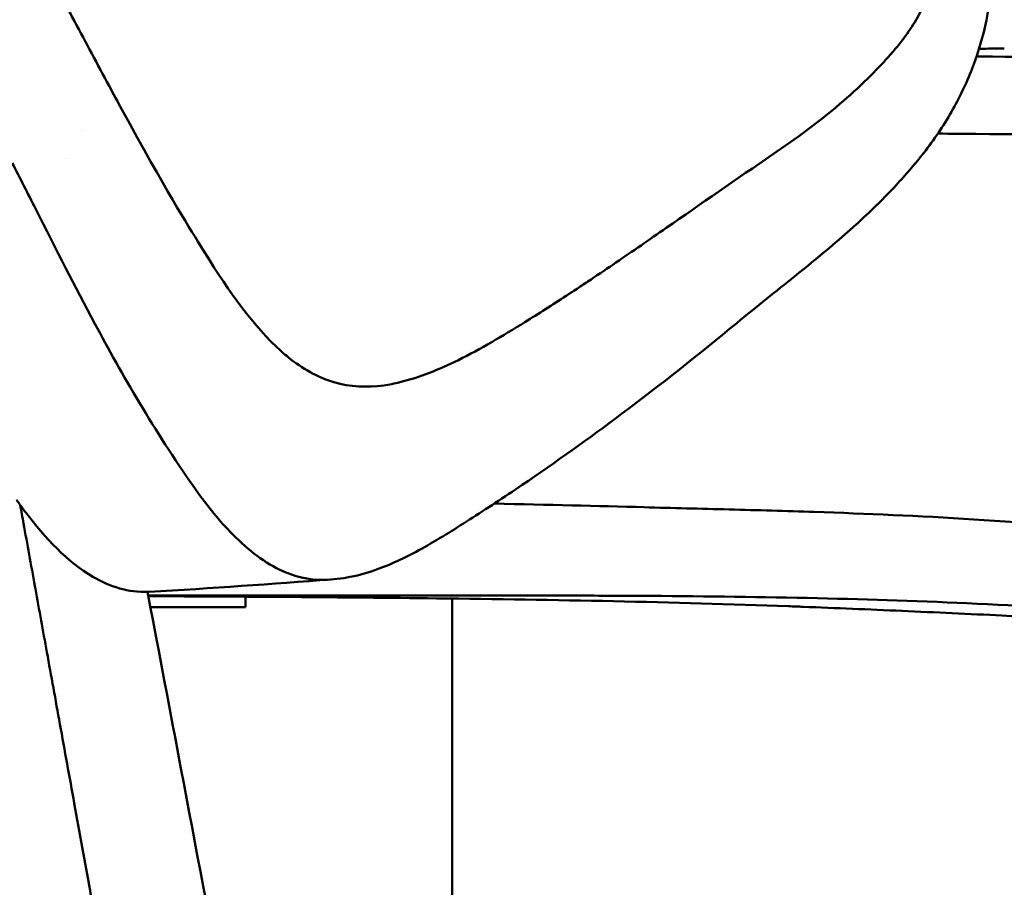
# Model space of a CAD drawing. Header units: millimetres. Extents: x 0 to 4686, y -120 to 1682.
# Tile 197 of 256: x 1212 to 1229, y 1399 to 1414. Entities that reach past the tile are written whole.
import ezdxf

# ---------------------------------------------------------------- set-up
doc = ezdxf.new("R2010")
doc.units = ezdxf.units.MM
doc.header["$LTSCALE"] = 2
doc.layers.add('Sichtbar (ISO)', color=7, linetype='Continuous', lineweight=50)

msp = doc.modelspace()

# ---------------------------------------------------------------- linework, layer by layer
at = {"layer": 'Sichtbar (ISO)'}
for p, q in [((1212.817, 1412.2532), (1212.8173, 1412.2532)), ((1212.5285, 1411.7721), (1212.5286, 1411.7717)), ((1215.5934, 1404.1396), (1215.5934, 1404.3178)), ((1213.9773, 1404.1396), (1214.5062, 1404.1396)), ((1215.5934, 1404.1396), (1214.5062, 1404.1396)), ((1219.1099, 1404.2864), (1219.1099, 1393.1144))]:
    msp.add_line(p, q, dxfattribs=at)
for points, knots in [([(1226.6216, 1413.6094), (1226.7834, 1413.7971), (1226.929, 1414.0033), (1227.1791, 1414.4434), (1227.2838, 1414.6777), (1227.4339, 1415.1372), (1227.4846, 1415.3601), (1227.54, 1415.8144), (1227.5441, 1416.044), (1227.5223, 1416.2717)], [0.00001018, 0.00001018, 0.00001018, 0.00001018, 0.07740379, 0.07740379, 0.15473334, 0.15473334, 0.22317344, 0.22317344, 0.29209399, 0.29209399, 0.29209399, 0.29209399]), ([(1213.2742, 1413.0149), (1213.0773, 1413.3806), (1212.8791, 1413.7532), (1212.4885, 1414.4887), (1212.293, 1414.8573), (1212.0974, 1415.2235)], [-0.26625677, -0.26625677, -0.26625677, -0.26625677, -0.13386329, -0.13386329, -0.000001, -0.000001, -0.000001, -0.000001]), ([(1228.2961, 1414.8799), (1228.2797, 1414.5922), (1228.2403, 1414.3073), (1228.1191, 1413.7636), (1228.0396, 1413.5068), (1227.9414, 1413.2635)], [0.000001, 0.000001, 0.000001, 0.000001, 0.08659473, 0.08659473, 0.1699495, 0.1699495, 0.1699495, 0.1699495]), ([(1228.091, 1413.5147), (1230.3573, 1413.4994), (1232.6256, 1413.5065), (1237.1586, 1413.5793), (1239.424, 1413.6451), (1241.6887, 1413.7471)], [-1.3653832, -1.3653832, -1.3653832, -1.3653832, -0.682692, -0.682692, -0.0000014, -0.0000014, -0.0000014, -0.0000014]), ([(1224.5638, 1411.8468), (1224.9589, 1412.1161), (1225.338, 1412.3933), (1225.8692, 1412.8458), (1226.0265, 1412.9886), (1226.2555, 1413.2133), (1226.3307, 1413.2899), (1226.4414, 1413.4076), (1226.4779, 1413.4473), (1226.5322, 1413.5075), (1226.5502, 1413.5277), (1226.5771, 1413.5582), (1226.5861, 1413.5684), (1226.5994, 1413.5838), (1226.6039, 1413.5889), (1226.6105, 1413.5966), (1226.6128, 1413.5991), (1226.6161, 1413.603), (1226.6172, 1413.6043), (1226.6189, 1413.6062), (1226.6194, 1413.6069), (1226.6203, 1413.6078), (1226.6205, 1413.6081), (1226.6211, 1413.6088), (1226.6213, 1413.609), (1226.6216, 1413.6094)], [0.00002555, 0.00002555, 0.00002555, 0.00002555, 0.15857248, 0.15857248, 0.2272488, 0.2272488, 0.26157151, 0.26157151, 0.27874355, 0.27874355, 0.28733512, 0.28733512, 0.29163272, 0.29163272, 0.29378204, 0.29378204, 0.29485683, 0.29485683, 0.29539426, 0.29539426, 0.29566299, 0.29566299, 0.29579735, 0.29579735, 0.29592017, 0.29592017, 0.29592017, 0.29592017]), ([(1227.9414, 1413.2635), (1227.8378, 1413.0073), (1227.7175, 1412.7637), (1227.4379, 1412.2848), (1227.2781, 1412.0535), (1227.104, 1411.835)], [-0.18061138, -0.18061138, -0.18061138, -0.18061138, -0.09286848, -0.09286848, -0.00000211, -0.00000211, -0.00000211, -0.00000211]), ([(1213.2742, 1413.0149), (1213.3461, 1412.8813), (1213.4182, 1412.7479), (1214.2353, 1411.2448), (1214.596, 1410.6708), (1215.2453, 1409.6153), (1215.6509, 1409.0238), (1216.1151, 1408.5788)], [0, 0, 0, 0, 0.0490126, 0.0490126, 0.5533231, 0.5533231, 1.4496615, 1.4496615, 1.4496615, 1.4496615]), ([(1228.0218, 1412.1977), (1230.5296, 1412.181), (1233.0461, 1412.1328), (1238.031, 1412.016), (1240.5343, 1411.9467), (1243.0686, 1411.8862)], [-1.531936, -1.531936, -1.531936, -1.531936, -0.7636157, -0.7636157, -0.0001033, -0.0001033, -0.0001033, -0.0001033]), ([(1221.0517, 1409.4407), (1221.0604, 1409.4464), (1221.0692, 1409.4522), (1221.0868, 1409.4637), (1221.0955, 1409.4694), (1221.1219, 1409.4868), (1221.1395, 1409.4983), (1221.1922, 1409.5331), (1221.2274, 1409.5563), (1221.3329, 1409.6263), (1221.4034, 1409.6733), (1221.615, 1409.8152), (1221.7565, 1409.9111), (1222.1814, 1410.2009), (1222.4673, 1410.3985), (1223.3431, 1411.0055), (1223.9502, 1411.4283), (1224.5638, 1411.8468)], [-0.48521103, -0.48521103, -0.48521103, -0.48521103, -0.48149586, -0.48149586, -0.47777875, -0.47777875, -0.47034176, -0.47034176, -0.45545722, -0.45545722, -0.42565011, -0.42565011, -0.36591866, -0.36591866, -0.24625258, -0.24625258, 0, 0, 0, 0]), ([(1227.1041, 1411.835), (1227.1039, 1411.8348), (1227.1025, 1411.8331), (1227.0993, 1411.8291), (1227.0982, 1411.8276), (1227.0946, 1411.8232), (1227.0923, 1411.8202), (1227.0852, 1411.8114), (1227.0804, 1411.8055), (1227.0662, 1411.7878), (1227.0567, 1411.7761), (1227.0281, 1411.741), (1227.009, 1411.7177), (1226.9513, 1411.6484), (1226.9126, 1411.6028), (1226.7952, 1411.4674), (1226.7158, 1411.3795), (1226.4576, 1411.1036), (1226.2747, 1410.9237), (1225.7152, 1410.4042), (1225.3256, 1410.0841), (1224.9367, 1409.7713)], [-0.35086605, -0.35086605, -0.35086605, -0.35086605, -0.34980594, -0.34980594, -0.34917621, -0.34917621, -0.34791672, -0.34791672, -0.34539758, -0.34539758, -0.34035864, -0.34035864, -0.3302777, -0.3302777, -0.31010134, -0.31010134, -0.26967942, -0.26967942, -0.18026325, -0.18026325, -0.0000018, -0.0000018, -0.0000018, -0.0000018]), ([(1212.0216, 1410.9264), (1211.9563, 1411.0552), (1211.8909, 1411.184), (1211.759, 1411.4426), (1211.6925, 1411.5725), (1211.6257, 1411.7022)], [0.000001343, 0.000001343, 0.000001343, 0.000001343, 0.046362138, 0.046362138, 0.09318827, 0.09318827, 0.09318827, 0.09318827]), ([(1214.7031, 1406.2047), (1214.0515, 1407.1339), (1213.4842, 1408.1209), (1212.6886, 1409.609), (1212.3829, 1410.2141), (1212.0216, 1410.9264)], [-0.5914366, -0.5914366, -0.5914366, -0.5914366, -0.25648799, -0.25648799, -0.00000101, -0.00000101, -0.00000101, -0.00000101]), ([(1224.9367, 1409.7713), (1224.778, 1409.6436), (1224.6204, 1409.518), (1224.2926, 1409.255), (1224.1232, 1409.1182), (1223.9542, 1408.9781)], [0.00000011, 0.00000011, 0.00000011, 0.00000011, 0.07361598, 0.07361598, 0.15202449, 0.15202449, 0.15202449, 0.15202449]), ([(1221.0517, 1409.4407), (1220.9348, 1409.3642), (1220.8178, 1409.2885), (1220.5833, 1409.1392), (1220.4656, 1409.0654), (1220.3478, 1408.993)], [-0.098301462, -0.098301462, -0.098301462, -0.098301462, -0.049257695, -0.049257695, 0, 0, 0, 0]), ([(1218.2204, 1407.969), (1218.5601, 1408.0525), (1218.8904, 1408.1853), (1219.5988, 1408.5357), (1219.9739, 1408.7631), (1220.3478, 1408.993)], [0.00000006, 0.00000006, 0.00000006, 0.00000006, 0.1337062, 0.1337062, 0.29019711, 0.29019711, 0.29019711, 0.29019711]), ([(1223.9542, 1408.9781), (1223.3087, 1408.4432), (1222.6536, 1407.9248), (1221.4354, 1407.0116), (1220.8709, 1406.6076), (1220.3016, 1406.2211)], [-0.54966719, -0.54966719, -0.54966719, -0.54966719, -0.25167273, -0.25167273, 0, 0, 0, 0]), ([(1216.1151, 1408.5788), (1216.1825, 1408.5141), (1216.2519, 1408.4528), (1216.5624, 1408.2021), (1216.8239, 1408.0512), (1217.3765, 1407.888), (1217.6657, 1407.8777), (1218.0399, 1407.9292), (1218.1305, 1407.9468), (1218.2204, 1407.969)], [0, 0, 0, 0, 0.032769, 0.032769, 0.1430818, 0.1430818, 0.25411024, 0.25411024, 0.28967356, 0.28967356, 0.28967356, 0.28967356]), ([(1215.3326, 1405.4246), (1215.2236, 1405.5379), (1215.1188, 1405.6586), (1214.9093, 1405.9188), (1214.8045, 1406.0601), (1214.7031, 1406.2047)], [0.00000005, 0.00000005, 0.00000005, 0.00000005, 0.05450835, 0.05450835, 0.11349533, 0.11349533, 0.11349533, 0.11349533]), ([(1220.3016, 1406.2211), (1220.1496, 1406.1179), (1219.9973, 1406.0159), (1219.6987, 1405.8189), (1219.5525, 1405.7239), (1219.4055, 1405.63)], [0, 0, 0, 0, 0.0671834, 0.0671834, 0.13117402, 0.13117402, 0.13117402, 0.13117402]), ([(1211.856, 1405.7518), (1211.8383, 1405.7753), (1211.8205, 1405.799), (1211.8027, 1405.823), (1211.785, 1405.8469), (1211.7672, 1405.8711), (1211.7495, 1405.8955), (1211.7317, 1405.92), (1211.714, 1405.9446), (1211.6963, 1405.9695)], [0, 0, 0, 0, 0.3333333, 0.3333333, 0.3333333, 0.6666667, 0.6666667, 0.6666667, 1, 1, 1, 1]), ([(1211.7611, 1405.8796), (1211.78, 1405.7755), (1211.7989, 1405.671), (1211.818, 1405.5661), (1211.8816, 1405.2153), (1211.9461, 1404.8603), (1212.0112, 1404.5008), (1212.0143, 1404.4842), (1212.0173, 1404.4675), (1212.0203, 1404.4508), (1212.0847, 1404.0959), (1212.1498, 1403.7368), (1212.2153, 1403.3747), (1212.2888, 1402.9691), (1212.3629, 1402.5599), (1212.4372, 1402.1489), (1212.5184, 1401.7006), (1212.5998, 1401.2502), (1212.6811, 1400.8003), (1212.7708, 1400.3037), (1212.8604, 1399.8076), (1212.9491, 1399.3154), (1212.9738, 1399.1785), (1212.9984, 1399.0419), (1213.023, 1398.9057), (1213.0972, 1398.4939), (1213.1708, 1398.0855), (1213.2436, 1397.681), (1213.3532, 1397.0723), (1213.461, 1396.4724), (1213.5669, 1395.8832), (1213.6882, 1395.2074), (1213.8069, 1394.5456), (1213.9224, 1393.9002), (1213.9382, 1393.8122), (1213.9539, 1393.7245), (1213.9695, 1393.6371), (1214.0879, 1392.9755), (1214.203, 1392.3318), (1214.3149, 1391.7044), (1214.4647, 1390.8646), (1214.6089, 1390.0542), (1214.7482, 1389.2697), (1214.7657, 1389.1713), (1214.7831, 1389.0733), (1214.8004, 1388.9757), (1214.8408, 1388.7477), (1214.8809, 1388.5219), (1214.9205, 1388.2982)], [0.191621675, 0.191621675, 0.191621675, 0.191621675, 0.192689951, 0.192689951, 0.192689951, 0.19626309, 0.19626309, 0.19626309, 0.196428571, 0.196428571, 0.196428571, 0.19995285, 0.19995285, 0.19995285, 0.203900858, 0.203900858, 0.203900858, 0.208208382, 0.208208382, 0.208208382, 0.212963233, 0.212963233, 0.212963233, 0.214285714, 0.214285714, 0.214285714, 0.218284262, 0.218284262, 0.218284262, 0.224301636, 0.224301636, 0.224301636, 0.231202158, 0.231202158, 0.231202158, 0.232142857, 0.232142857, 0.232142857, 0.239266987, 0.239266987, 0.239266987, 0.24880394, 0.24880394, 0.24880394, 0.25, 0.25, 0.25, 0.252794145, 0.252794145, 0.252794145, 0.252794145]), ([(1227.9866, 1405.6341), (1227.0494, 1405.6944), (1226.1654, 1405.7314), (1224.7965, 1405.7769), (1224.3132, 1405.7908), (1223.5825, 1405.81), (1223.341, 1405.816), (1222.8554, 1405.8277), (1222.6144, 1405.8333), (1222.377, 1405.8417)], [0.00015635, 0.00015635, 0.00015635, 0.00015635, 0.28294195, 0.28294195, 0.43431213, 0.43431213, 0.50907722, 0.50907722, 0.58460191, 0.58460191, 0.58460191, 0.58460191]), ([(1213.9333, 1404.4017), (1213.7706, 1404.3948), (1213.6097, 1404.415), (1213.2941, 1404.5048), (1213.1426, 1404.5727), (1212.5689, 1404.9102), (1212.1846, 1405.3177), (1211.856, 1405.7518)], [-0.31005892, -0.31005892, -0.31005892, -0.31005892, -0.24617054, -0.24617054, -0.18342421, -0.18342421, -0.000001, -0.000001, -0.000001, -0.000001]), ([(1239.2767, 1404.2548), (1237.4487, 1404.7891), (1235.5729, 1405.0726), (1231.7854, 1405.433), (1229.8756, 1405.5102), (1227.9866, 1405.6341)], [-1.1416677, -1.1416677, -1.1416677, -1.1416677, -0.5701946, -0.5701946, -0.0001461, -0.0001461, -0.0001461, -0.0001461]), ([(1219.4055, 1405.63), (1219.14, 1405.4603), (1218.865, 1405.2863), (1218.3476, 1405.0003), (1218.1021, 1404.8811), (1217.8521, 1404.7899)], [0.00000201, 0.00000201, 0.00000201, 0.00000201, 0.11580927, 0.11580927, 0.21654935, 0.21654935, 0.21654935, 0.21654935]), ([(1216.9248, 1404.6053), (1216.6682, 1404.6003), (1216.4211, 1404.6614), (1215.8729, 1404.925), (1215.5897, 1405.1573), (1215.3326, 1405.4246)], [0.00000882, 0.00000882, 0.00000882, 0.00000882, 0.10007372, 0.10007372, 0.22866256, 0.22866256, 0.22866256, 0.22866256]), ([(1217.8521, 1404.7899), (1217.6963, 1404.733), (1217.5385, 1404.6872), (1217.2281, 1404.6256), (1217.0773, 1404.6083), (1216.9248, 1404.6053)], [0, 0, 0, 0, 0.06361339, 0.06361339, 0.1231177, 0.1231177, 0.1231177, 0.1231177]), ([(1222.4935, 1404.3316), (1222.065, 1404.3343), (1221.6361, 1404.3358), (1220.7862, 1404.3377), (1220.3523, 1404.3381), (1219.6428, 1404.3384), (1219.3535, 1404.3384), (1218.6898, 1404.3385), (1218.3081, 1404.3385), (1217.4232, 1404.3386), (1216.9183, 1404.3387), (1215.7404, 1404.3389), (1215.0697, 1404.339), (1214.2472, 1404.339), (1214.0932, 1404.3391), (1213.9396, 1404.3391)], [0.00002012, 0.00002012, 0.00002012, 0.00002012, 0.1292207, 0.1292207, 0.25685227, 0.25685227, 0.34083206, 0.34083206, 0.45257493, 0.45257493, 0.60163727, 0.60163727, 0.80022487, 0.80022487, 0.84611222, 0.84611222, 0.84611222, 0.84611222]), ([(1224.8343, 1404.1557), (1222.8672, 1404.2293), (1220.8597, 1404.2656), (1217.214, 1404.309), (1215.5743, 1404.3205), (1213.9418, 1404.327)], [0, 0, 0, 0, 0.6054345, 0.6054345, 1.0952437, 1.0952437, 1.0952437, 1.0952437]), ([(1228.0445, 1404.1991), (1227.1426, 1404.2423), (1226.2285, 1404.2719), (1224.389, 1404.3137), (1223.4569, 1404.3255), (1222.4935, 1404.3316)], [0.00000599, 0.00000599, 0.00000599, 0.00000599, 0.27178206, 0.27178206, 0.55617938, 0.55617938, 0.55617938, 0.55617938]), ([(1228.4663, 1403.9968), (1227.9157, 1404.0243), (1227.3298, 1404.0518), (1226.2076, 1404.1013), (1225.6378, 1404.1249), (1224.9999, 1404.1494), (1224.9171, 1404.1526), (1224.8343, 1404.1557)], [-1.90587275, -1.90587275, -1.90587275, -1.90587275, -1.72783724, -1.72783724, -1.55150523, -1.55150523, -1.52514656, -1.52514656, -1.52514656, -1.52514656]), ([(1238.4852, 1402.691), (1237.4458, 1403.0337), (1235.9509, 1403.4182), (1231.7646, 1403.9783), (1229.9078, 1404.107), (1228.0445, 1404.1991)], [0.000001, 0.000001, 0.000001, 0.000001, 0.32910442, 0.32910442, 0.58975857, 0.58975857, 0.58975857, 0.58975857]), ([(1238.8551, 1402.4923), (1237.1151, 1403.0599), (1235.3341, 1403.345), (1232.1409, 1403.7716), (1230.2742, 1403.9028), (1228.4663, 1403.9968)], [-0.95520353, -0.95520353, -0.95520353, -0.95520353, -0.54781814, -0.54781814, -0.00006, -0.00006, -0.00006, -0.00006])]:
    msp.add_open_spline(points, degree=3, knots=knots, dxfattribs=at)
for points in [[(1228.091, 1413.5147), (1228.0723, 1413.5148), (1228.0535, 1413.5149), (1228.0346, 1413.5151)], [(1228.0772, 1413.6469), (1228.2206, 1413.6497), (1228.3622, 1413.6519), (1228.5063, 1413.6537)], [(1227.3759, 1412.2039), (1227.6066, 1412.2014), (1227.8277, 1412.1992), (1228.0218, 1412.1977)], [(1222.3768, 1405.8417), (1221.5872, 1405.8626), (1220.7416, 1405.8834), (1219.828, 1405.9033)], [(1217.0503, 1404.611), (1216.0452, 1404.5401), (1215.0278, 1404.4571), (1213.9536, 1404.4027)], [(1213.9277, 1404.4015), (1214.9403, 1399.0553), (1215.9491, 1393.7086), (1216.9421, 1388.3601)], [(1213.9333, 1404.4017), (1213.94, 1404.402), (1213.9468, 1404.4023), (1213.9536, 1404.4027)]]:
    msp.add_open_spline(points, degree=3, dxfattribs=at)

doc.saveas('drawing.dxf')
